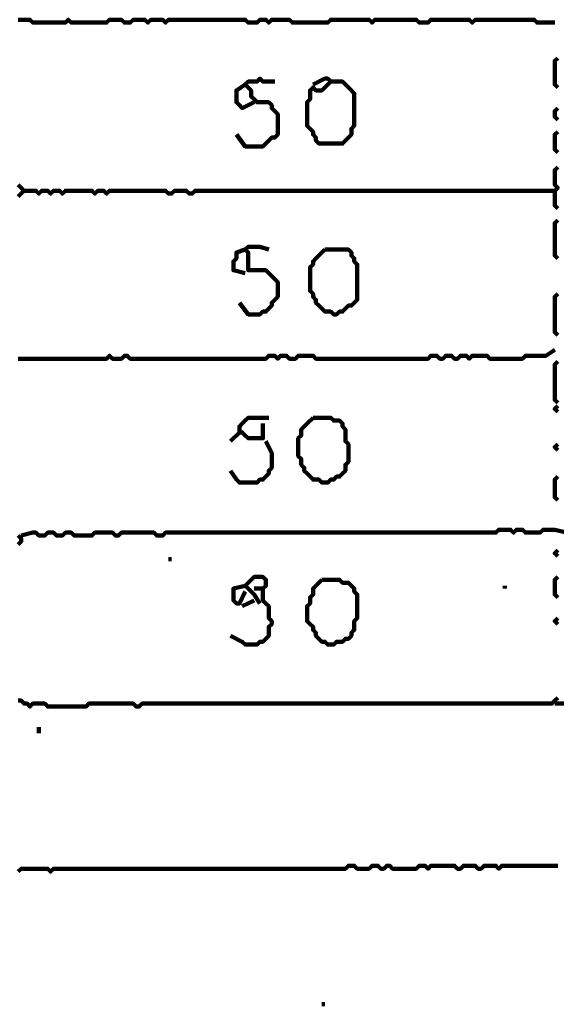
# Model space of a CAD drawing. Header units: metres. Extents: x 1959 to 4131, y 3282 to 4313.
# Tile 19 of 256: x 2122.46 to 2124.14, y 4292.69 to 4295.77. Entities that reach past the tile are written whole.
import ezdxf

# ---------------------------------------------------------------- set-up
doc = ezdxf.new("R2010")
doc.units = ezdxf.units.M
doc.layers.add('P', color=250, linetype='Continuous', lineweight=100)

msp = doc.modelspace()

# ---------------------------------------------------------------- linework, layer by layer
at = {"layer": 'P', "color": 0, "linetype": 'Continuous'}
for points in [[(2122.4599, 4295.7716), (2122.4692, 4295.7716), (2122.4784, 4295.7716), (2122.4876, 4295.7716), (2122.4968, 4295.7716), (2122.5061, 4295.7624), (2122.5153, 4295.7624), (2122.5245, 4295.7624), (2122.5338, 4295.7624), (2122.543, 4295.7624), (2122.5522, 4295.7624), (2122.5615, 4295.7624), (2122.5707, 4295.7624), (2122.5799, 4295.7624), (2122.5892, 4295.7624), (2122.5984, 4295.7624), (2122.6076, 4295.7624), (2122.6168, 4295.7716), (2122.6261, 4295.7624), (2122.6353, 4295.7624), (2122.6445, 4295.7624), (2122.6538, 4295.7624), (2122.663, 4295.7624), (2122.6722, 4295.7624), (2122.6815, 4295.7624), (2122.6907, 4295.7624), (2122.6999, 4295.7624), (2122.7092, 4295.7624), (2122.7184, 4295.7624), (2122.7276, 4295.7624), (2122.7368, 4295.7624), (2122.7461, 4295.7716), (2122.7553, 4295.7716), (2122.7645, 4295.7716), (2122.7738, 4295.7716), (2122.783, 4295.7716), (2122.7922, 4295.7624), (2122.8015, 4295.7624), (2122.8107, 4295.7624), (2122.8199, 4295.7716), (2122.8292, 4295.7716), (2122.8384, 4295.7716), (2122.8476, 4295.7716), (2122.8568, 4295.7716), (2122.8661, 4295.7624), (2122.8753, 4295.7716), (2122.8845, 4295.7716), (2122.8938, 4295.7716), (2122.903, 4295.7716), (2122.9122, 4295.7716), (2122.9215, 4295.7624), (2122.9307, 4295.7716), (2122.9399, 4295.7716), (2122.9492, 4295.7716), (2122.9584, 4295.7716), (2122.9676, 4295.7716), (2122.9768, 4295.7716), (2122.9861, 4295.7716), (2122.9953, 4295.7716), (2123.0045, 4295.7716), (2123.0138, 4295.7716), (2123.023, 4295.7716), (2123.0322, 4295.7716), (2123.0415, 4295.7716), (2123.0507, 4295.7716), (2123.0599, 4295.7716), (2123.0692, 4295.7716), (2123.0784, 4295.7716), (2123.0876, 4295.7716), (2123.0968, 4295.7716), (2123.1061, 4295.7716), (2123.1153, 4295.7716), (2123.1245, 4295.7716), (2123.1338, 4295.7716), (2123.143, 4295.7716), (2123.1522, 4295.7716), (2123.1615, 4295.7716), (2123.1707, 4295.7716), (2123.1799, 4295.7624), (2123.1892, 4295.7624), (2123.1984, 4295.7624), (2123.2076, 4295.7624), (2123.2168, 4295.7716), (2123.2261, 4295.7716), (2123.2353, 4295.7716), (2123.2445, 4295.7624), (2123.2538, 4295.7716), (2123.263, 4295.7716), (2123.2722, 4295.7716), (2123.2815, 4295.7716), (2123.2907, 4295.7716), (2123.2999, 4295.7716), (2123.3092, 4295.7716), (2123.3184, 4295.7624), (2123.3276, 4295.7624), (2123.3368, 4295.7624), (2123.3461, 4295.7624), (2123.3553, 4295.7624), (2123.3645, 4295.7624), (2123.3738, 4295.7624), (2123.383, 4295.7624), (2123.3922, 4295.7624), (2123.4015, 4295.7624), (2123.4107, 4295.7624), (2123.4199, 4295.7624), (2123.4292, 4295.7624), (2123.4384, 4295.7716), (2123.4476, 4295.7716), (2123.4568, 4295.7716), (2123.4661, 4295.7716), (2123.4753, 4295.7716), (2123.4845, 4295.7716), (2123.4938, 4295.7716), (2123.503, 4295.7716), (2123.5122, 4295.7716), (2123.5215, 4295.7716), (2123.5307, 4295.7716), (2123.5399, 4295.7716), (2123.5492, 4295.7716), (2123.5584, 4295.7716), (2123.5676, 4295.7624), (2123.5768, 4295.7716), (2123.5861, 4295.7716), (2123.5953, 4295.7716), (2123.6045, 4295.7716), (2123.6138, 4295.7716), (2123.623, 4295.7716), (2123.6322, 4295.7716), (2123.6415, 4295.7716), (2123.6507, 4295.7716), (2123.6599, 4295.7716), (2123.6692, 4295.7716), (2123.6784, 4295.7716), (2123.6876, 4295.7716), (2123.6968, 4295.7716), (2123.7061, 4295.7716), (2123.7153, 4295.7624), (2123.7245, 4295.7624), (2123.7338, 4295.7624), (2123.743, 4295.7624), (2123.7522, 4295.7716), (2123.7615, 4295.7716), (2123.7707, 4295.7716), (2123.7799, 4295.7716), (2123.7892, 4295.7716), (2123.7984, 4295.7716), (2123.8076, 4295.7716), (2123.8168, 4295.7716), (2123.8261, 4295.7716), (2123.8353, 4295.7716), (2123.8445, 4295.7716), (2123.8538, 4295.7716), (2123.863, 4295.7716), (2123.8722, 4295.7716), (2123.8815, 4295.7624), (2123.8907, 4295.7716), (2123.8999, 4295.7716), (2123.9092, 4295.7716), (2123.9184, 4295.7716), (2123.9276, 4295.7716), (2123.9368, 4295.7716), (2123.9461, 4295.7716), (2123.9553, 4295.7716), (2123.9645, 4295.7716), (2123.9738, 4295.7716), (2123.983, 4295.7716), (2123.9922, 4295.7716), (2124.0015, 4295.7716), (2124.0107, 4295.7716), (2124.0199, 4295.7716), (2124.0292, 4295.7716), (2124.0384, 4295.7716), (2124.0476, 4295.7716), (2124.0568, 4295.7716), (2124.0661, 4295.7716), (2124.0753, 4295.7716), (2124.0845, 4295.7624), (2124.0938, 4295.7624), (2124.103, 4295.7624), (2124.1122, 4295.7624), (2124.1399, 4295.7624)], [(2124.1492, 4295.6516), (2124.1399, 4295.6424), (2124.1399, 4295.6331), (2124.1399, 4295.6239), (2124.1399, 4295.6147), (2124.1399, 4295.6054), (2124.1399, 4295.5962), (2124.1399, 4295.587), (2124.1399, 4295.5778), (2124.1399, 4295.5685), (2124.1492, 4295.5593)], [(2123.143, 4295.4116), (2123.1707, 4295.3747), (2123.1799, 4295.3747), (2123.1892, 4295.3747), (2123.1984, 4295.3747), (2123.2076, 4295.3747), (2123.2168, 4295.3747), (2123.2261, 4295.3747), (2123.2353, 4295.3839), (2123.2445, 4295.3931), (2123.2538, 4295.4024), (2123.263, 4295.4024), (2123.2722, 4295.4116), (2123.2722, 4295.4208), (2123.2722, 4295.4301), (2123.2722, 4295.4393), (2123.2722, 4295.4485), (2123.2722, 4295.4578), (2123.2722, 4295.467), (2123.2722, 4295.4762), (2123.263, 4295.4854), (2123.2538, 4295.4947), (2123.2538, 4295.5039), (2123.2445, 4295.5131), (2123.2353, 4295.5131), (2123.2261, 4295.5131), (2123.2168, 4295.5131), (2123.2076, 4295.5131), (2123.1984, 4295.5224), (2123.1892, 4295.5316), (2123.1892, 4295.5408), (2123.1892, 4295.5501), (2123.1799, 4295.5593), (2123.1707, 4295.5685), (2123.1799, 4295.5778), (2123.1892, 4295.5778), (2123.1984, 4295.5778), (2123.2076, 4295.5778), (2123.2168, 4295.587), (2123.2261, 4295.5778), (2123.263, 4295.5778)], [(2123.1984, 4295.5131), (2123.1615, 4295.4947), (2123.1522, 4295.5039), (2123.143, 4295.5131), (2123.143, 4295.5224), (2123.143, 4295.5316), (2123.143, 4295.5408), (2123.143, 4295.5501), (2123.1707, 4295.5685)], [(2123.383, 4295.5685), (2123.4199, 4295.587), (2123.4292, 4295.587), (2123.4384, 4295.5778), (2123.4292, 4295.5685), (2123.4199, 4295.5593), (2123.4107, 4295.5501), (2123.4015, 4295.5501), (2123.3922, 4295.5501), (2123.383, 4295.5593), (2123.3738, 4295.5501), (2123.3738, 4295.5408), (2123.3738, 4295.5316), (2123.3738, 4295.5224), (2123.3645, 4295.5131), (2123.3645, 4295.5039), (2123.3645, 4295.4947), (2123.3645, 4295.4854), (2123.3645, 4295.4762), (2123.3645, 4295.467), (2123.3645, 4295.4578), (2123.3645, 4295.4485), (2123.3645, 4295.4393), (2123.3738, 4295.4301), (2123.383, 4295.4208), (2123.383, 4295.4116), (2123.3922, 4295.4024), (2123.3922, 4295.3931), (2123.4015, 4295.3839), (2123.4107, 4295.3839), (2123.4199, 4295.3839), (2123.4292, 4295.3839), (2123.4384, 4295.3839), (2123.4476, 4295.3839), (2123.4568, 4295.3839), (2123.4661, 4295.3839), (2123.4753, 4295.3839), (2123.4845, 4295.3931), (2123.4938, 4295.4024), (2123.503, 4295.4116), (2123.503, 4295.4208), (2123.503, 4295.4301), (2123.5122, 4295.4393), (2123.5122, 4295.4485), (2123.5122, 4295.4578), (2123.5122, 4295.467), (2123.5122, 4295.4762), (2123.5122, 4295.4854), (2123.5122, 4295.4947), (2123.5122, 4295.5039), (2123.5122, 4295.5131), (2123.5122, 4295.5224), (2123.5122, 4295.5316), (2123.5122, 4295.5408), (2123.503, 4295.5501), (2123.4938, 4295.5593), (2123.4845, 4295.5685), (2123.4753, 4295.5778), (2123.4661, 4295.5778), (2123.4568, 4295.5778), (2123.4384, 4295.5778)], [(2124.1492, 4295.4947), (2124.1399, 4295.4854), (2124.1399, 4295.4762), (2124.1399, 4295.467), (2124.1492, 4295.4578)], [(2124.1492, 4295.4208), (2124.1399, 4295.4116), (2124.1399, 4295.4024), (2124.1399, 4295.3931), (2124.1399, 4295.3839), (2124.1399, 4295.3747), (2124.1399, 4295.3654), (2124.1492, 4295.3562)], [(2124.1492, 4295.3101), (2124.1399, 4295.3008), (2124.1399, 4295.2916), (2124.1399, 4295.2824), (2124.1399, 4295.2731), (2124.1399, 4295.2639), (2124.1399, 4295.2547), (2124.1492, 4295.2454), (2124.1399, 4295.2362), (2124.1399, 4295.227), (2124.1399, 4295.2178), (2124.1399, 4295.2085), (2124.1399, 4295.1993), (2124.1399, 4295.1901), (2124.1492, 4295.1808)], [(2122.4599, 4295.2547), (2122.4692, 4295.2454), (2122.4784, 4295.2362), (2122.4692, 4295.227), (2122.4599, 4295.2178)], [(2122.4784, 4295.2362), (2122.5153, 4295.2362), (2122.5245, 4295.227), (2122.5338, 4295.2362), (2122.543, 4295.2362), (2122.5522, 4295.2362), (2122.5615, 4295.227), (2122.5707, 4295.2362), (2122.5799, 4295.2362), (2122.5892, 4295.2362), (2122.5984, 4295.227), (2122.6076, 4295.2362), (2122.6168, 4295.2362), (2122.6261, 4295.2362), (2122.6353, 4295.2362), (2122.6445, 4295.2362), (2122.6538, 4295.2362), (2122.663, 4295.2362), (2122.6722, 4295.2362), (2122.6815, 4295.2362), (2122.6907, 4295.2362), (2122.6999, 4295.227), (2122.7092, 4295.2362), (2122.7184, 4295.2362), (2122.7276, 4295.2362), (2122.7368, 4295.227), (2122.7461, 4295.2362), (2122.7553, 4295.2362), (2122.7645, 4295.2362), (2122.7738, 4295.2362), (2122.783, 4295.2362), (2122.7922, 4295.2362), (2122.8015, 4295.2362), (2122.8107, 4295.2362), (2122.8199, 4295.2362), (2122.8292, 4295.2362), (2122.8384, 4295.2362), (2122.8476, 4295.2362), (2122.8568, 4295.2362), (2122.8661, 4295.2362), (2122.8753, 4295.2362), (2122.8845, 4295.2362), (2122.8938, 4295.2362), (2122.903, 4295.2362), (2122.9122, 4295.2362), (2122.9215, 4295.2362), (2122.9307, 4295.227), (2122.9399, 4295.227), (2122.9492, 4295.2362), (2122.9584, 4295.2362), (2122.9676, 4295.2362), (2122.9768, 4295.2362), (2122.9861, 4295.2362), (2122.9953, 4295.227), (2123.0045, 4295.227), (2123.0138, 4295.2362), (2123.023, 4295.2362), (2123.0322, 4295.2362), (2123.0415, 4295.2362), (2123.0507, 4295.2362), (2123.0599, 4295.2362), (2123.0692, 4295.2362), (2123.0784, 4295.2362), (2123.0876, 4295.2362), (2123.0968, 4295.2362), (2123.1061, 4295.2362), (2123.1153, 4295.2362), (2123.1245, 4295.2362), (2123.1338, 4295.2362), (2123.143, 4295.2362), (2123.1522, 4295.2362), (2123.1615, 4295.2362), (2123.1707, 4295.2362), (2123.1799, 4295.2362), (2123.1892, 4295.2362), (2123.1984, 4295.2362), (2123.2076, 4295.2362), (2123.2168, 4295.2362), (2123.2261, 4295.2362), (2123.2353, 4295.2362), (2123.2445, 4295.2362), (2123.2538, 4295.2362), (2123.263, 4295.2362), (2123.2722, 4295.2362), (2123.2815, 4295.2362), (2123.2907, 4295.2362), (2123.2999, 4295.2362), (2123.3092, 4295.2362), (2123.3184, 4295.2362), (2123.3276, 4295.2362), (2123.3368, 4295.2362), (2123.3461, 4295.2362), (2123.3553, 4295.2362), (2123.3645, 4295.2362), (2123.3738, 4295.2362), (2123.383, 4295.2362), (2123.3922, 4295.2362), (2123.4015, 4295.2362), (2123.4107, 4295.2362), (2123.4199, 4295.2362), (2123.4292, 4295.2362), (2123.4384, 4295.2362), (2123.4476, 4295.2362), (2123.4568, 4295.2362), (2123.4661, 4295.2362), (2123.4753, 4295.2362), (2123.4845, 4295.2362), (2123.4938, 4295.2362), (2123.503, 4295.2362), (2123.5122, 4295.2362), (2123.5215, 4295.2362), (2123.5307, 4295.2362), (2123.5399, 4295.2362), (2123.5492, 4295.2362), (2123.5584, 4295.2362), (2123.5676, 4295.2362), (2123.5768, 4295.2362), (2123.5861, 4295.2362), (2123.5953, 4295.2362), (2123.6045, 4295.2362), (2123.6138, 4295.2362), (2123.623, 4295.2362), (2123.6322, 4295.2362), (2123.6415, 4295.2362), (2123.6507, 4295.2362), (2123.6599, 4295.2362), (2123.6692, 4295.2362), (2123.6784, 4295.2362), (2123.6876, 4295.2362), (2123.6968, 4295.2362), (2123.7061, 4295.2362), (2123.7153, 4295.2362), (2123.7245, 4295.2362), (2123.7338, 4295.2362), (2123.743, 4295.2362), (2123.7522, 4295.2362), (2123.7615, 4295.2362), (2123.7707, 4295.2362), (2123.7799, 4295.2362), (2123.7892, 4295.2362), (2123.7984, 4295.2362), (2123.8076, 4295.2362), (2123.8168, 4295.2362), (2123.8261, 4295.2362), (2123.8353, 4295.2362), (2123.8445, 4295.2362), (2123.8538, 4295.2362), (2123.863, 4295.2362), (2123.8722, 4295.2362), (2123.8815, 4295.2362), (2123.8907, 4295.2362), (2123.8999, 4295.2362), (2123.9092, 4295.2362), (2123.9184, 4295.2362), (2123.9276, 4295.2362), (2123.9368, 4295.2362), (2123.9461, 4295.2362), (2123.9553, 4295.2362), (2123.9645, 4295.2362), (2123.9738, 4295.2362), (2123.983, 4295.2362), (2123.9922, 4295.2362), (2124.0015, 4295.2362), (2124.0107, 4295.2362), (2124.0199, 4295.2362), (2124.0292, 4295.2362), (2124.0384, 4295.2362), (2124.0476, 4295.2362), (2124.0568, 4295.2362), (2124.0661, 4295.2362), (2124.0753, 4295.2362), (2124.0845, 4295.2362), (2124.0938, 4295.2362), (2124.103, 4295.2362), (2124.1122, 4295.2362), (2124.1215, 4295.2362), (2124.1399, 4295.2362)], [(2124.1492, 4295.1439), (2124.1399, 4295.1347), (2124.1399, 4295.1254), (2124.1399, 4295.1162), (2124.1399, 4295.107), (2124.1399, 4295.0978), (2124.1399, 4295.0885), (2124.1399, 4295.0793), (2124.1399, 4295.0701), (2124.1399, 4295.0608), (2124.1399, 4295.0516), (2124.1399, 4295.0424), (2124.1399, 4295.0331), (2124.1492, 4295.0239)], [(2123.1707, 4294.9778), (2123.1338, 4294.987), (2123.1338, 4294.9962), (2123.1338, 4295.0054), (2123.1338, 4295.0147), (2123.143, 4295.0239), (2123.143, 4295.0331), (2123.143, 4295.0424), (2123.1707, 4295.0516)], [(2123.1522, 4294.8854), (2123.1799, 4294.8485), (2123.1892, 4294.8485), (2123.1984, 4294.8485), (2123.2076, 4294.8485), (2123.2168, 4294.8485), (2123.2261, 4294.8578), (2123.2353, 4294.8578), (2123.2445, 4294.867), (2123.2538, 4294.8762), (2123.2538, 4294.8854), (2123.263, 4294.8947), (2123.2722, 4294.9039), (2123.2722, 4294.9131), (2123.2722, 4294.9224), (2123.2722, 4294.9316), (2123.2722, 4294.9408), (2123.2722, 4294.9501), (2123.263, 4294.9593), (2123.2538, 4294.9685), (2123.2445, 4294.9778), (2123.2353, 4294.987), (2123.2261, 4294.987), (2123.2168, 4294.987), (2123.2076, 4294.987), (2123.1984, 4294.987), (2123.1892, 4294.987), (2123.1799, 4294.987), (2123.1799, 4294.9962), (2123.1799, 4295.0054), (2123.1799, 4295.0147), (2123.1799, 4295.0239), (2123.1799, 4295.0331), (2123.1799, 4295.0424), (2123.1707, 4295.0516), (2123.1799, 4295.0608), (2123.1892, 4295.0608), (2123.1984, 4295.0608), (2123.2076, 4295.0608), (2123.2168, 4295.0608), (2123.2445, 4295.0516)], [(2123.4199, 4295.0516), (2123.4292, 4295.0516), (2123.4384, 4295.0516), (2123.4476, 4295.0516), (2123.4568, 4295.0516), (2123.4661, 4295.0516), (2123.4753, 4295.0516), (2123.4845, 4295.0516), (2123.4938, 4295.0516), (2123.503, 4295.0424), (2123.503, 4295.0331), (2123.5122, 4295.0239), (2123.5122, 4295.0147), (2123.5215, 4295.0054), (2123.5215, 4294.9962), (2123.5215, 4294.987), (2123.5215, 4294.9778), (2123.5215, 4294.9685), (2123.5215, 4294.9593), (2123.5215, 4294.9501), (2123.5215, 4294.9408), (2123.5215, 4294.9316), (2123.5215, 4294.9224), (2123.5215, 4294.9131), (2123.5215, 4294.9039), (2123.5215, 4294.8947), (2123.5122, 4294.8854), (2123.503, 4294.8762), (2123.4938, 4294.8762), (2123.4845, 4294.867), (2123.4753, 4294.8578), (2123.4661, 4294.8578), (2123.4568, 4294.8485), (2123.4476, 4294.8485), (2123.4384, 4294.8578), (2123.4292, 4294.8578), (2123.4199, 4294.8578), (2123.4107, 4294.867), (2123.4015, 4294.8762), (2123.3922, 4294.8854), (2123.3922, 4294.8947), (2123.383, 4294.9039), (2123.383, 4294.9131), (2123.3738, 4294.9224), (2123.3738, 4294.9316), (2123.3738, 4294.9408), (2123.3738, 4294.9501), (2123.3738, 4294.9593), (2123.3738, 4294.9685), (2123.3738, 4294.9778), (2123.3738, 4294.987), (2123.3738, 4294.9962), (2123.383, 4295.0054), (2123.383, 4295.0147), (2123.3922, 4295.0239), (2123.4015, 4295.0331), (2123.4199, 4295.0516)], [(2124.1492, 4294.9131), (2124.1399, 4294.9039), (2124.1399, 4294.8947), (2124.1399, 4294.8854), (2124.1399, 4294.8762), (2124.1399, 4294.867), (2124.1399, 4294.8578), (2124.1399, 4294.8485), (2124.1399, 4294.8393), (2124.1399, 4294.8301), (2124.1399, 4294.8208), (2124.1399, 4294.8116), (2124.1399, 4294.8024), (2124.1399, 4294.7931), (2124.1492, 4294.7839)], [(2124.1399, 4294.7378), (2124.1122, 4294.7193), (2124.103, 4294.7193), (2124.0938, 4294.7193), (2124.0845, 4294.7193), (2124.0753, 4294.7193), (2124.0661, 4294.7193), (2124.0568, 4294.7193), (2124.0476, 4294.7193), (2124.0384, 4294.7101), (2124.0292, 4294.7101), (2124.0199, 4294.7101), (2124.0107, 4294.7101), (2124.0015, 4294.7101), (2123.9922, 4294.7101), (2123.983, 4294.7101), (2123.9738, 4294.7101), (2123.9645, 4294.7101), (2123.9553, 4294.7101), (2123.9461, 4294.7101), (2123.9368, 4294.7101), (2123.9276, 4294.7193), (2123.9184, 4294.7193), (2123.9092, 4294.7193), (2123.8999, 4294.7193), (2123.8907, 4294.7193), (2123.8815, 4294.7193), (2123.8722, 4294.7101), (2123.863, 4294.7193), (2123.8538, 4294.7193), (2123.8445, 4294.7193), (2123.8353, 4294.7101), (2123.8261, 4294.7101), (2123.8168, 4294.7193), (2123.8076, 4294.7193), (2123.7984, 4294.7193), (2123.7892, 4294.7101), (2123.7799, 4294.7101), (2123.7707, 4294.7193), (2123.7615, 4294.7193), (2123.7522, 4294.7193), (2123.743, 4294.7101), (2123.7338, 4294.7101), (2123.7245, 4294.7101), (2123.7153, 4294.7101), (2123.7061, 4294.7101), (2123.6968, 4294.7101), (2123.6876, 4294.7101), (2123.6784, 4294.7101), (2123.6692, 4294.7101), (2123.6599, 4294.7101), (2123.6507, 4294.7101), (2123.6415, 4294.7101), (2123.6322, 4294.7101), (2123.623, 4294.7101), (2123.6138, 4294.7101), (2123.6045, 4294.7101), (2123.5953, 4294.7101), (2123.5861, 4294.7101), (2123.5768, 4294.7101), (2123.5676, 4294.7101), (2123.5584, 4294.7101), (2123.5492, 4294.7101), (2123.5399, 4294.7101), (2123.5307, 4294.7101), (2123.5215, 4294.7101), (2123.5122, 4294.7101), (2123.503, 4294.7101), (2123.4938, 4294.7101), (2123.4845, 4294.7101), (2123.4753, 4294.7101), (2123.4661, 4294.7101), (2123.4568, 4294.7101), (2123.4476, 4294.7101), (2123.4384, 4294.7101), (2123.4292, 4294.7101), (2123.4199, 4294.7101), (2123.4107, 4294.7101), (2123.4015, 4294.7101), (2123.3922, 4294.7101), (2123.383, 4294.7193), (2123.3738, 4294.7193), (2123.3645, 4294.7193), (2123.3553, 4294.7193), (2123.3461, 4294.7193), (2123.3368, 4294.7193), (2123.3276, 4294.7101), (2123.3184, 4294.7101), (2123.3092, 4294.7101), (2123.2999, 4294.7193), (2123.2907, 4294.7193), (2123.2815, 4294.7193), (2123.2722, 4294.7101), (2123.263, 4294.7193), (2123.2538, 4294.7193), (2123.2445, 4294.7193), (2123.2353, 4294.7101), (2123.2261, 4294.7101), (2123.2168, 4294.7101), (2123.2076, 4294.7101), (2123.1984, 4294.7101), (2123.1892, 4294.7101), (2123.1799, 4294.7101), (2123.1707, 4294.7101), (2123.1615, 4294.7101), (2123.1522, 4294.7101), (2123.143, 4294.7101), (2123.1338, 4294.7101), (2123.1245, 4294.7101), (2123.1153, 4294.7101), (2123.1061, 4294.7101), (2123.0968, 4294.7101), (2123.0876, 4294.7101), (2123.0784, 4294.7101), (2123.0692, 4294.7101), (2123.0599, 4294.7101), (2123.0507, 4294.7101), (2123.0415, 4294.7101), (2123.0322, 4294.7101), (2123.023, 4294.7101), (2123.0138, 4294.7101), (2123.0045, 4294.7101), (2122.9953, 4294.7101), (2122.9861, 4294.7101), (2122.9768, 4294.7101), (2122.9676, 4294.7101), (2122.9584, 4294.7101), (2122.9492, 4294.7101), (2122.9399, 4294.7101), (2122.9307, 4294.7101), (2122.9215, 4294.7101), (2122.9122, 4294.7101), (2122.903, 4294.7101), (2122.8938, 4294.7101), (2122.8845, 4294.7101), (2122.8753, 4294.7101), (2122.8661, 4294.7101), (2122.8568, 4294.7101), (2122.8476, 4294.7101), (2122.8384, 4294.7101), (2122.8292, 4294.7101), (2122.8199, 4294.7101), (2122.8107, 4294.7101), (2122.8015, 4294.7193), (2122.7922, 4294.7193), (2122.783, 4294.7101), (2122.7738, 4294.7101), (2122.7645, 4294.7101), (2122.7553, 4294.7101), (2122.7461, 4294.7193), (2122.7368, 4294.7101), (2122.7276, 4294.7101), (2122.7184, 4294.7101), (2122.7092, 4294.7101), (2122.6999, 4294.7101), (2122.6907, 4294.7101), (2122.6815, 4294.7101), (2122.6722, 4294.7101), (2122.663, 4294.7101), (2122.6538, 4294.7101), (2122.6445, 4294.7101), (2122.6353, 4294.7101), (2122.6261, 4294.7101), (2122.6168, 4294.7101), (2122.6076, 4294.7101), (2122.5984, 4294.7101), (2122.5892, 4294.7101), (2122.5799, 4294.7101), (2122.5707, 4294.7101), (2122.5615, 4294.7101), (2122.5522, 4294.7101), (2122.543, 4294.7101), (2122.5338, 4294.7101), (2122.5245, 4294.7101), (2122.5153, 4294.7101), (2122.5061, 4294.7101), (2122.4968, 4294.7101), (2122.4876, 4294.7101), (2122.4784, 4294.7101), (2122.4692, 4294.7101), (2122.4599, 4294.7101)], [(2124.1492, 4294.7008), (2124.1399, 4294.6916), (2124.1399, 4294.6824), (2124.1399, 4294.6731), (2124.1399, 4294.6639), (2124.1399, 4294.6547), (2124.1399, 4294.6454), (2124.1399, 4294.6362), (2124.1399, 4294.627), (2124.1399, 4294.6178), (2124.1399, 4294.6085), (2124.1399, 4294.5993), (2124.1399, 4294.5901), (2124.1399, 4294.5808), (2124.1492, 4294.5716)], [(2124.1492, 4294.5624), (2124.1399, 4294.5531), (2124.1492, 4294.5439)], [(2123.2261, 4294.507), (2123.2261, 4294.4701), (2123.2261, 4294.4608), (2123.2168, 4294.4608), (2123.2076, 4294.4608), (2123.1984, 4294.4608), (2123.1892, 4294.4608), (2123.1799, 4294.4608), (2123.1707, 4294.4701), (2123.1615, 4294.4793), (2123.1522, 4294.4793), (2123.1522, 4294.4885), (2123.1522, 4294.4978), (2123.1615, 4294.507), (2123.1707, 4294.5162), (2123.1799, 4294.5254), (2123.1892, 4294.5254), (2123.1984, 4294.5254), (2123.2076, 4294.5254), (2123.2168, 4294.5254), (2123.2445, 4294.5254)], [(2123.383, 4294.5254), (2123.3922, 4294.5254), (2123.4015, 4294.5254), (2123.4107, 4294.5254), (2123.4199, 4294.5254), (2123.4292, 4294.5254), (2123.4384, 4294.5254), (2123.4476, 4294.5162), (2123.4568, 4294.5162), (2123.4661, 4294.5162), (2123.4753, 4294.507), (2123.4753, 4294.4978), (2123.4845, 4294.4885), (2123.4845, 4294.4793), (2123.4845, 4294.4701), (2123.4845, 4294.4608), (2123.4845, 4294.4516), (2123.4938, 4294.4424), (2123.4938, 4294.4331), (2123.4938, 4294.4239), (2123.4938, 4294.4147), (2123.4938, 4294.4054), (2123.4938, 4294.3962), (2123.4938, 4294.387), (2123.4845, 4294.3778), (2123.4845, 4294.3685), (2123.4845, 4294.3593), (2123.4753, 4294.3501), (2123.4661, 4294.3408), (2123.4568, 4294.3408), (2123.4476, 4294.3316), (2123.4384, 4294.3316), (2123.4292, 4294.3224), (2123.4199, 4294.3224), (2123.4107, 4294.3224), (2123.4015, 4294.3316), (2123.3922, 4294.3316), (2123.383, 4294.3316), (2123.3738, 4294.3408), (2123.3645, 4294.3501), (2123.3553, 4294.3593), (2123.3553, 4294.3685), (2123.3461, 4294.3778), (2123.3461, 4294.387), (2123.3461, 4294.3962), (2123.3368, 4294.4054), (2123.3368, 4294.4147), (2123.3368, 4294.4239), (2123.3368, 4294.4331), (2123.3368, 4294.4424), (2123.3368, 4294.4516), (2123.3368, 4294.4608), (2123.3461, 4294.4701), (2123.3461, 4294.4793), (2123.3461, 4294.4885), (2123.3553, 4294.4978), (2123.3645, 4294.507), (2123.383, 4294.5254)], [(2123.1522, 4294.4793), (2123.1245, 4294.4516)], [(2123.2353, 4294.4516), (2123.2538, 4294.4147), (2123.2538, 4294.4054), (2123.2538, 4294.3962), (2123.2538, 4294.387), (2123.2538, 4294.3778), (2123.2538, 4294.3685), (2123.2445, 4294.3593), (2123.2445, 4294.3501), (2123.2353, 4294.3408), (2123.2261, 4294.3316), (2123.2168, 4294.3316), (2123.2076, 4294.3224), (2123.1984, 4294.3224), (2123.1892, 4294.3224), (2123.1799, 4294.3224), (2123.1707, 4294.3224), (2123.1615, 4294.3224), (2123.1522, 4294.3224), (2123.143, 4294.3316), (2123.1245, 4294.3593)], [(2124.1492, 4294.4424), (2124.1399, 4294.4331), (2124.1492, 4294.4239)], [(2124.1492, 4294.3408), (2124.1399, 4294.3316), (2124.1399, 4294.3224), (2124.1399, 4294.3131), (2124.1399, 4294.3039), (2124.1399, 4294.2947), (2124.1399, 4294.2854), (2124.1399, 4294.2762), (2124.1492, 4294.267)], [(2122.4692, 4294.1562), (2122.5061, 4294.1654), (2122.5153, 4294.1654), (2122.5245, 4294.1562), (2122.5338, 4294.1562), (2122.543, 4294.1562), (2122.5522, 4294.1654), (2122.5615, 4294.1654), (2122.5707, 4294.1654), (2122.5799, 4294.1562), (2122.5892, 4294.1562), (2122.5984, 4294.1562), (2122.6076, 4294.1654), (2122.6168, 4294.1654), (2122.6261, 4294.1654), (2122.6353, 4294.1562), (2122.6445, 4294.1562), (2122.6538, 4294.1562), (2122.663, 4294.1562), (2122.6722, 4294.1562), (2122.6815, 4294.1562), (2122.6907, 4294.1562), (2122.6999, 4294.1654), (2122.7092, 4294.1654), (2122.7184, 4294.1654), (2122.7276, 4294.1654), (2122.7368, 4294.1654), (2122.7461, 4294.1654), (2122.7553, 4294.1654), (2122.7645, 4294.1562), (2122.7738, 4294.1562), (2122.783, 4294.1654), (2122.7922, 4294.1654), (2122.8015, 4294.1654), (2122.8107, 4294.1654), (2122.8199, 4294.1654), (2122.8292, 4294.1654), (2122.8384, 4294.1654), (2122.8476, 4294.1654), (2122.8568, 4294.1654), (2122.8661, 4294.1654), (2122.8753, 4294.1654), (2122.8845, 4294.1654), (2122.8938, 4294.1562), (2122.903, 4294.1562), (2122.9122, 4294.1562), (2122.9215, 4294.1654), (2122.9307, 4294.1654), (2122.9399, 4294.1654), (2122.9492, 4294.1654), (2122.9584, 4294.1654), (2122.9676, 4294.1654), (2122.9768, 4294.1654), (2122.9861, 4294.1654), (2122.9953, 4294.1654), (2123.0045, 4294.1654), (2123.0138, 4294.1654), (2123.023, 4294.1654), (2123.0322, 4294.1654), (2123.0415, 4294.1654), (2123.0507, 4294.1654), (2123.0599, 4294.1654), (2123.0692, 4294.1654), (2123.0784, 4294.1654), (2123.0876, 4294.1654), (2123.0968, 4294.1654), (2123.1061, 4294.1654), (2123.1153, 4294.1654), (2123.1245, 4294.1654), (2123.1338, 4294.1654), (2123.143, 4294.1654), (2123.1522, 4294.1654), (2123.1615, 4294.1654), (2123.1707, 4294.1654), (2123.1799, 4294.1654), (2123.1892, 4294.1654), (2123.1984, 4294.1654), (2123.2076, 4294.1654), (2123.2168, 4294.1654), (2123.2261, 4294.1654), (2123.2353, 4294.1654), (2123.2445, 4294.1654), (2123.2538, 4294.1654), (2123.263, 4294.1654), (2123.2722, 4294.1654), (2123.2815, 4294.1654), (2123.2907, 4294.1654), (2123.2999, 4294.1654), (2123.3092, 4294.1654), (2123.3184, 4294.1654), (2123.3276, 4294.1654), (2123.3368, 4294.1654), (2123.3461, 4294.1654), (2123.3553, 4294.1654), (2123.3645, 4294.1654), (2123.3738, 4294.1654), (2123.383, 4294.1654), (2123.3922, 4294.1654), (2123.4015, 4294.1654), (2123.4107, 4294.1654), (2123.4199, 4294.1654), (2123.4292, 4294.1654), (2123.4384, 4294.1654), (2123.4476, 4294.1654), (2123.4568, 4294.1654), (2123.4661, 4294.1654), (2123.4753, 4294.1654), (2123.4845, 4294.1654), (2123.4938, 4294.1654), (2123.503, 4294.1654), (2123.5122, 4294.1654), (2123.5215, 4294.1654), (2123.5307, 4294.1654), (2123.5399, 4294.1654), (2123.5492, 4294.1654), (2123.5584, 4294.1654), (2123.5676, 4294.1654), (2123.5768, 4294.1654), (2123.5861, 4294.1654), (2123.5953, 4294.1654), (2123.6045, 4294.1654), (2123.6138, 4294.1654), (2123.623, 4294.1654), (2123.6322, 4294.1654), (2123.6415, 4294.1654), (2123.6507, 4294.1654), (2123.6599, 4294.1654), (2123.6692, 4294.1654), (2123.6784, 4294.1654), (2123.6876, 4294.1654), (2123.6968, 4294.1654), (2123.7061, 4294.1654), (2123.7153, 4294.1654), (2123.7245, 4294.1654), (2123.7338, 4294.1654), (2123.743, 4294.1654), (2123.7522, 4294.1654), (2123.7615, 4294.1654), (2123.7707, 4294.1654), (2123.7799, 4294.1654), (2123.7892, 4294.1654), (2123.7984, 4294.1654), (2123.8076, 4294.1654), (2123.8168, 4294.1654), (2123.8261, 4294.1654), (2123.8353, 4294.1654), (2123.8445, 4294.1654), (2123.8538, 4294.1654), (2123.863, 4294.1654), (2123.8722, 4294.1654), (2123.8815, 4294.1654), (2123.8907, 4294.1654), (2123.8999, 4294.1654), (2123.9092, 4294.1654), (2123.9184, 4294.1654), (2123.9276, 4294.1654), (2123.9368, 4294.1654), (2123.9461, 4294.1654), (2123.9553, 4294.1654), (2123.9645, 4294.1747), (2123.9738, 4294.1747), (2123.983, 4294.1747), (2123.9922, 4294.1747), (2124.0015, 4294.1747), (2124.0107, 4294.1654), (2124.0199, 4294.1747), (2124.0292, 4294.1747), (2124.0384, 4294.1747), (2124.0476, 4294.1654), (2124.0568, 4294.1654), (2124.0661, 4294.1654), (2124.0753, 4294.1654), (2124.0845, 4294.1654), (2124.0938, 4294.1654), (2124.103, 4294.1747), (2124.1122, 4294.1747), (2124.1399, 4294.1747)], [(2124.1399, 4294.1747), (2124.1768, 4294.1654)], [(2122.4599, 4294.1562), (2122.4692, 4294.147), (2122.4692, 4294.1378), (2122.4599, 4294.1285)], [(2124.1492, 4294.1101), (2124.1399, 4294.1008), (2124.1492, 4294.0916)], [(2122.9307, 4294.0824), (2122.9399, 4294.0824)], [(2123.2168, 4293.9439), (2123.1984, 4293.9716), (2123.1892, 4293.9808), (2123.1799, 4293.9901), (2123.1707, 4293.9993), (2123.1799, 4294.0085), (2123.1892, 4294.0178), (2123.1984, 4294.027), (2123.2076, 4294.027), (2123.2168, 4294.027), (2123.2261, 4294.027), (2123.2353, 4294.0178), (2123.2353, 4294.0085), (2123.2353, 4293.9993), (2123.2261, 4293.9901), (2123.2261, 4293.9808), (2123.2261, 4293.9716), (2123.2261, 4293.9624), (2123.2261, 4293.9531), (2123.2353, 4293.9439), (2123.2445, 4293.9347), (2123.2445, 4293.9254), (2123.2445, 4293.9162), (2123.2445, 4293.907), (2123.2445, 4293.8978), (2123.2538, 4293.8885), (2123.2538, 4293.8793), (2123.2445, 4293.8701), (2123.2445, 4293.8608), (2123.2445, 4293.8516), (2123.2445, 4293.8424), (2123.2353, 4293.8331), (2123.2261, 4293.8239), (2123.2168, 4293.8239), (2123.2076, 4293.8147), (2123.1984, 4293.8147), (2123.1892, 4293.8147), (2123.1799, 4293.8147), (2123.1707, 4293.8147), (2123.1615, 4293.8239), (2123.1245, 4293.8424)], [(2123.4107, 4294.0178), (2123.4199, 4294.0178), (2123.4292, 4294.0178), (2123.4384, 4294.0178), (2123.4476, 4294.0178), (2123.4568, 4294.0178), (2123.4661, 4294.0178), (2123.4753, 4294.0085), (2123.4845, 4294.0085), (2123.4938, 4294.0085), (2123.503, 4293.9993), (2123.5122, 4293.9901), (2123.5122, 4293.9808), (2123.5215, 4293.9716), (2123.5215, 4293.9624), (2123.5215, 4293.9531), (2123.5215, 4293.9439), (2123.5215, 4293.9347), (2123.5215, 4293.9254), (2123.5215, 4293.9162), (2123.5215, 4293.907), (2123.5215, 4293.8978), (2123.5122, 4293.8885), (2123.5122, 4293.8793), (2123.5122, 4293.8701), (2123.5122, 4293.8608), (2123.503, 4293.8516), (2123.503, 4293.8424), (2123.4938, 4293.8331), (2123.4845, 4293.8331), (2123.4753, 4293.8239), (2123.4661, 4293.8239), (2123.4568, 4293.8239), (2123.4476, 4293.8147), (2123.4384, 4293.8147), (2123.4292, 4293.8147), (2123.4199, 4293.8239), (2123.4107, 4293.8239), (2123.4015, 4293.8331), (2123.3922, 4293.8424), (2123.3922, 4293.8516), (2123.383, 4293.8608), (2123.383, 4293.8701), (2123.3738, 4293.8793), (2123.3645, 4293.8885), (2123.3645, 4293.8978), (2123.3645, 4293.907), (2123.3645, 4293.9162), (2123.3645, 4293.9254), (2123.3645, 4293.9347), (2123.3738, 4293.9439), (2123.3738, 4293.9531), (2123.3738, 4293.9624), (2123.383, 4293.9716), (2123.383, 4293.9808), (2123.383, 4293.9901), (2123.3922, 4293.9993), (2123.4107, 4294.0178)], [(2124.1492, 4294.027), (2124.1399, 4294.0178), (2124.1399, 4294.0085), (2124.1399, 4293.9993), (2124.1399, 4293.9901), (2124.1399, 4293.9808), (2124.1399, 4293.9716), (2124.1492, 4293.9624)], [(2123.1707, 4293.9808), (2123.1522, 4293.9439), (2123.143, 4293.9439), (2123.1338, 4293.9531), (2123.1338, 4293.9624), (2123.1338, 4293.9716), (2123.1338, 4293.9808), (2123.1338, 4293.9901), (2123.1707, 4293.9993)], [(2123.1984, 4293.9901), (2123.2261, 4293.9901)], [(2123.983, 4293.9993), (2123.983, 4293.9901)], [(2123.1984, 4293.9531), (2123.1615, 4293.9347)], [(2124.1492, 4293.8978), (2124.1399, 4293.8885), (2124.1492, 4293.8793)], [(2124.1492, 4293.6485), (2124.1399, 4293.6393), (2124.1307, 4293.6301), (2124.1215, 4293.6301), (2124.1122, 4293.6301), (2124.103, 4293.6301), (2124.0938, 4293.6301), (2124.0845, 4293.6301), (2124.0753, 4293.6301), (2124.0661, 4293.6301), (2124.0568, 4293.6301), (2124.0476, 4293.6301), (2124.0384, 4293.6301), (2124.0292, 4293.6301), (2124.0199, 4293.6301), (2124.0107, 4293.6301), (2124.0015, 4293.6301), (2123.9922, 4293.6301), (2123.983, 4293.6301), (2123.9738, 4293.6301), (2123.9645, 4293.6301), (2123.9553, 4293.6301), (2123.9461, 4293.6301), (2123.9368, 4293.6301), (2123.9276, 4293.6301), (2123.9184, 4293.6301), (2123.9092, 4293.6301), (2123.8999, 4293.6301), (2123.8907, 4293.6301), (2123.8815, 4293.6301), (2123.8722, 4293.6301), (2123.863, 4293.6301), (2123.8538, 4293.6301), (2123.8445, 4293.6301), (2123.8353, 4293.6301), (2123.8261, 4293.6301), (2123.8168, 4293.6301), (2123.8076, 4293.6301), (2123.7984, 4293.6301), (2123.7892, 4293.6301), (2123.7799, 4293.6301), (2123.7707, 4293.6301), (2123.7615, 4293.6301), (2123.7522, 4293.6301), (2123.743, 4293.6301), (2123.7338, 4293.6301), (2123.7245, 4293.6301), (2123.7153, 4293.6301), (2123.7061, 4293.6301), (2123.6968, 4293.6301), (2123.6876, 4293.6301), (2123.6784, 4293.6301), (2123.6692, 4293.6301), (2123.6599, 4293.6301), (2123.6507, 4293.6301), (2123.6415, 4293.6301), (2123.6322, 4293.6301), (2123.623, 4293.6301), (2123.6138, 4293.6301), (2123.6045, 4293.6301), (2123.5953, 4293.6301), (2123.5861, 4293.6301), (2123.5768, 4293.6301), (2123.5676, 4293.6301), (2123.5584, 4293.6301), (2123.5492, 4293.6301), (2123.5399, 4293.6301), (2123.5307, 4293.6301), (2123.5215, 4293.6301), (2123.5122, 4293.6301), (2123.503, 4293.6301), (2123.4938, 4293.6301), (2123.4845, 4293.6301), (2123.4753, 4293.6301), (2123.4661, 4293.6301), (2123.4568, 4293.6301), (2123.4476, 4293.6301), (2123.4384, 4293.6301), (2123.4292, 4293.6301), (2123.4199, 4293.6301), (2123.4107, 4293.6301), (2123.4015, 4293.6301), (2123.3922, 4293.6301), (2123.383, 4293.6301), (2123.3738, 4293.6301), (2123.3645, 4293.6301), (2123.3553, 4293.6301), (2123.3461, 4293.6301), (2123.3368, 4293.6301), (2123.3276, 4293.6301), (2123.3184, 4293.6301), (2123.3092, 4293.6301), (2123.2999, 4293.6301), (2123.2907, 4293.6301), (2123.2815, 4293.6301), (2123.2722, 4293.6301), (2123.263, 4293.6301), (2123.2538, 4293.6301), (2123.2445, 4293.6301), (2123.2353, 4293.6301), (2123.2261, 4293.6301), (2123.2168, 4293.6301), (2123.2076, 4293.6301), (2123.1984, 4293.6301), (2123.1892, 4293.6301), (2123.1799, 4293.6301), (2123.1707, 4293.6301), (2123.1615, 4293.6301), (2123.1522, 4293.6301), (2123.143, 4293.6301), (2123.1338, 4293.6301), (2123.1245, 4293.6301), (2123.1153, 4293.6301), (2123.1061, 4293.6301), (2123.0968, 4293.6301), (2123.0876, 4293.6301), (2123.0784, 4293.6301), (2123.0692, 4293.6301), (2123.0599, 4293.6301), (2123.0507, 4293.6301), (2123.0415, 4293.6301), (2123.0322, 4293.6301), (2123.023, 4293.6301), (2123.0138, 4293.6301), (2123.0045, 4293.6301), (2122.9953, 4293.6301), (2122.9861, 4293.6301), (2122.9768, 4293.6301), (2122.9676, 4293.6301), (2122.9584, 4293.6301), (2122.9492, 4293.6301), (2122.9399, 4293.6301), (2122.9307, 4293.6301), (2122.9215, 4293.6301), (2122.9122, 4293.6301), (2122.903, 4293.6301), (2122.8938, 4293.6301), (2122.8845, 4293.6301), (2122.8753, 4293.6301), (2122.8661, 4293.6301), (2122.8568, 4293.6301), (2122.8476, 4293.6301), (2122.8384, 4293.6208), (2122.8292, 4293.6208), (2122.8199, 4293.6301), (2122.8107, 4293.6301), (2122.8015, 4293.6301), (2122.7922, 4293.6301), (2122.783, 4293.6301), (2122.7738, 4293.6301), (2122.7645, 4293.6301), (2122.7553, 4293.6301), (2122.7461, 4293.6301), (2122.7368, 4293.6301), (2122.7276, 4293.6301), (2122.7184, 4293.6301), (2122.7092, 4293.6301), (2122.6999, 4293.6301), (2122.6907, 4293.6301), (2122.6815, 4293.6301), (2122.6722, 4293.6208), (2122.663, 4293.6208), (2122.6538, 4293.6208), (2122.6445, 4293.6208), (2122.6353, 4293.6208), (2122.6261, 4293.6208), (2122.6168, 4293.6208), (2122.6076, 4293.6208), (2122.5984, 4293.6208), (2122.5892, 4293.6208), (2122.5799, 4293.6208), (2122.5707, 4293.6208), (2122.5615, 4293.6208), (2122.5522, 4293.6208), (2122.543, 4293.6301), (2122.5338, 4293.6301), (2122.5245, 4293.6301), (2122.5153, 4293.6301), (2122.5061, 4293.6301), (2122.4968, 4293.6208), (2122.4876, 4293.6301), (2122.4784, 4293.6301), (2122.4692, 4293.6393), (2122.4599, 4293.6393)], [(2124.1399, 4293.6301), (2124.1768, 4293.6301)], [(2122.5245, 4293.5562), (2122.5245, 4293.5378)], [(2122.4599, 4293.1039), (2122.4692, 4293.1131), (2122.4784, 4293.1131), (2122.4876, 4293.1131), (2122.4968, 4293.1131), (2122.5061, 4293.1131), (2122.5153, 4293.1131), (2122.5245, 4293.1131), (2122.5338, 4293.1131), (2122.543, 4293.1131), (2122.5522, 4293.1131), (2122.5615, 4293.1039), (2122.5707, 4293.1131), (2122.5799, 4293.1131), (2122.5892, 4293.1131), (2122.5984, 4293.1131), (2122.6076, 4293.1131), (2122.6168, 4293.1131), (2122.6261, 4293.1131), (2122.6353, 4293.1131), (2122.6445, 4293.1131), (2122.6538, 4293.1131), (2122.663, 4293.1131), (2122.6722, 4293.1131), (2122.6815, 4293.1131), (2122.6907, 4293.1131), (2122.6999, 4293.1131), (2122.7092, 4293.1131), (2122.7184, 4293.1131), (2122.7276, 4293.1131), (2122.7368, 4293.1131), (2122.7461, 4293.1131), (2122.7553, 4293.1131), (2122.7645, 4293.1131), (2122.7738, 4293.1131), (2122.783, 4293.1131), (2122.7922, 4293.1131), (2122.8015, 4293.1131), (2122.8107, 4293.1131), (2122.8199, 4293.1131), (2122.8292, 4293.1131), (2122.8384, 4293.1131), (2122.8476, 4293.1131), (2122.8568, 4293.1131), (2122.8661, 4293.1131), (2122.8753, 4293.1131), (2122.8845, 4293.1131), (2122.8938, 4293.1131), (2122.903, 4293.1131), (2122.9122, 4293.1131), (2122.9215, 4293.1131), (2122.9307, 4293.1131), (2122.9399, 4293.1131), (2122.9492, 4293.1131), (2122.9584, 4293.1131), (2122.9676, 4293.1131), (2122.9768, 4293.1131), (2122.9861, 4293.1131), (2122.9953, 4293.1131), (2123.0045, 4293.1131), (2123.0138, 4293.1131), (2123.023, 4293.1131), (2123.0322, 4293.1131), (2123.0415, 4293.1131), (2123.0507, 4293.1131), (2123.0599, 4293.1131), (2123.0692, 4293.1131), (2123.0784, 4293.1131), (2123.0876, 4293.1131), (2123.0968, 4293.1131), (2123.1061, 4293.1131), (2123.1153, 4293.1131), (2123.1245, 4293.1131), (2123.1338, 4293.1131), (2123.143, 4293.1131), (2123.1522, 4293.1131), (2123.1615, 4293.1131), (2123.1707, 4293.1131), (2123.1799, 4293.1131), (2123.1892, 4293.1131), (2123.1984, 4293.1131), (2123.2076, 4293.1131), (2123.2168, 4293.1131), (2123.2261, 4293.1131), (2123.2353, 4293.1131), (2123.2445, 4293.1131), (2123.2538, 4293.1131), (2123.263, 4293.1131), (2123.2722, 4293.1131), (2123.2815, 4293.1131), (2123.2907, 4293.1131), (2123.2999, 4293.1131), (2123.3092, 4293.1131), (2123.3184, 4293.1131), (2123.3276, 4293.1131), (2123.3368, 4293.1131), (2123.3461, 4293.1131), (2123.3553, 4293.1131), (2123.3645, 4293.1131), (2123.3738, 4293.1131), (2123.383, 4293.1131), (2123.3922, 4293.1131), (2123.4015, 4293.1131), (2123.4107, 4293.1131), (2123.4199, 4293.1131), (2123.4292, 4293.1131), (2123.4384, 4293.1131), (2123.4476, 4293.1131), (2123.4568, 4293.1131), (2123.4661, 4293.1131), (2123.4753, 4293.1131), (2123.4845, 4293.1131), (2123.4938, 4293.1224), (2123.503, 4293.1224), (2123.5122, 4293.1224), (2123.5215, 4293.1131), (2123.5307, 4293.1131), (2123.5399, 4293.1131), (2123.5492, 4293.1131), (2123.5584, 4293.1131), (2123.5676, 4293.1224), (2123.5768, 4293.1224), (2123.5861, 4293.1224), (2123.5953, 4293.1131), (2123.6045, 4293.1131), (2123.6138, 4293.1224), (2123.623, 4293.1224), (2123.6322, 4293.1131), (2123.6415, 4293.1131), (2123.6507, 4293.1131), (2123.6599, 4293.1131), (2123.6692, 4293.1131), (2123.6784, 4293.1131), (2123.6876, 4293.1131), (2123.6968, 4293.1131), (2123.7061, 4293.1131), (2123.7153, 4293.1224), (2123.7245, 4293.1224), (2123.7338, 4293.1224), (2123.743, 4293.1131), (2123.7522, 4293.1224), (2123.7615, 4293.1224), (2123.7707, 4293.1224), (2123.7799, 4293.1224), (2123.7892, 4293.1224), (2123.7984, 4293.1224), (2123.8076, 4293.1224), (2123.8168, 4293.1224), (2123.8261, 4293.1224), (2123.8353, 4293.1131), (2123.8445, 4293.1131), (2123.8538, 4293.1224), (2123.863, 4293.1224), (2123.8722, 4293.1224), (2123.8815, 4293.1224), (2123.8907, 4293.1224), (2123.8999, 4293.1131), (2123.9092, 4293.1131), (2123.9184, 4293.1224), (2123.9276, 4293.1224), (2123.9368, 4293.1224), (2123.9461, 4293.1224), (2123.9553, 4293.1224), (2123.9645, 4293.1131), (2123.9738, 4293.1224), (2123.983, 4293.1224), (2123.9922, 4293.1224), (2124.0015, 4293.1224), (2124.0107, 4293.1224), (2124.0199, 4293.1224), (2124.0292, 4293.1224), (2124.0384, 4293.1224), (2124.0476, 4293.1224), (2124.0568, 4293.1224), (2124.0661, 4293.1224), (2124.0753, 4293.1224), (2124.0845, 4293.1224), (2124.0938, 4293.1224), (2124.103, 4293.1224), (2124.1122, 4293.1224), (2124.1215, 4293.1224), (2124.1307, 4293.1224), (2124.1399, 4293.1224), (2124.1492, 4293.1224)], [(2123.4107, 4292.6885), (2123.4199, 4292.6885)]]:
    msp.add_lwpolyline(points, dxfattribs=at)

doc.saveas('drawing.dxf')
